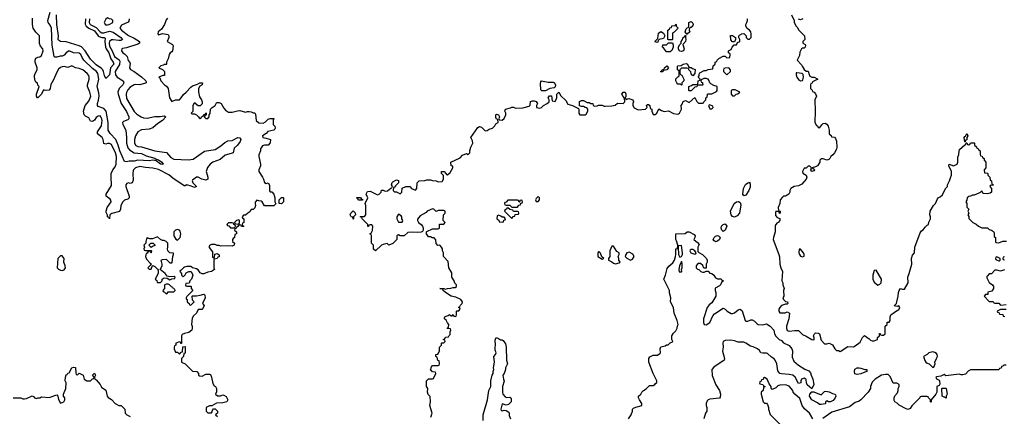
# Model space of a CAD drawing. Header units: inches. Extents: x 2601682 to 2755810, y 449311 to 584050.
# Tile 88 of 256: x 2633798 to 2644229, y 493135 to 497340. Entities that reach past the tile are written whole.
import ezdxf

# ---------------------------------------------------------------- set-up
doc = ezdxf.new("R2010")
doc.units = ezdxf.units.IN
doc.header["$MEASUREMENT"] = 0
doc.layers.add('C6439', color=7, linetype='Continuous')
doc.layers.add('C6449', color=7, linetype='Continuous')

msp = doc.modelspace()

# ---------------------------------------------------------------- linework, layer by layer
at = {"layer": 'C6439', "color": 2}
for points, elevation in [([(2634959, 497350), (2634955, 497325), (2634946, 497314), (2634878, 497282), (2634858, 497250), (2634876, 497230), (2634950, 497171), (2635010, 497145), (2635066, 497110), (2635066, 497090), (2635050, 497079), (2634930, 497041), (2634887, 497033), (2634882, 497030), (2634878, 497010), (2634891, 496990), (2634910, 496979), (2634937, 496950), (2634946, 496906), (2634965, 496885), (2634970, 496874), (2634963, 496830), (2634971, 496811), (2635010, 496791), (2635090, 496735), (2635136, 496690), (2635137, 496683), (2635138, 496670), (2635130, 496666), (2635070, 496649), (2635030, 496654), (2635012, 496650), (2634970, 496623), (2634945, 496595), (2634930, 496568), (2634925, 496550), (2634930, 496506), (2635010, 496367), (2635039, 496339), (2635085, 496310), (2635110, 496300), (2635150, 496295), (2635230, 496315), (2635287, 496313), (2635330, 496321), (2635345, 496310), (2635311, 496270), (2635261, 496239), (2635210, 496192), (2635170, 496178), (2635089, 496171), (2635050, 496150), (2635024, 496110), (2635013, 496070), (2635016, 496030), (2635030, 496007), (2635050, 495996), (2635090, 495991), (2635230, 495950), (2635353, 495933), (2635399, 495879), (2635430, 495863), (2635587, 495853), (2635637, 495863), (2635755, 495945), (2635870, 495963), (2635930, 496001), (2635970, 496039), (2636003, 496057), (2636050, 496059), (2636110, 496091), (2636130, 496086), (2636141, 496070), (2636134, 496050), (2636106, 496010), (2636070, 495978), (2636058, 495930), (2636040, 495920), (2635976, 495904), (2635923, 495857), (2635845, 495830), (2635816, 495810), (2635788, 495772), (2635775, 495730), (2635791, 495670), (2635790, 495648), (2635770, 495638), (2635729, 495649), (2635690, 495669), (2635670, 495669), (2635630, 495638), (2635625, 495630), (2635632, 495610), (2635672, 495570), (2635657, 495563), (2635650, 495562), (2635616, 495576), (2635570, 495589), (2635550, 495578), (2635540, 495580), (2635419, 495659), (2635377, 495697), (2635270, 495751), (2635210, 495765), (2635130, 495772), (2635070, 495782), (2635026, 495770), (2635004, 495750), (2635001, 495739), (2634997, 495710), (2635002, 495638), (2634991, 495610), (2634970, 495604), (2634950, 495609), (2634935, 495605), (2634924, 495590), (2634924, 495570), (2634959, 495470), (2634958, 495450), (2634943, 495437), (2634910, 495425), (2634891, 495409), (2634871, 495370), (2634866, 495330), (2634854, 495306), (2634775, 495285), (2634752, 495270), (2634750, 495228), (2634742, 495242), (2634728, 495250), (2634727, 495267), (2634715, 495295), (2634714, 495310), (2634726, 495350), (2634766, 495410), (2634765, 495425), (2634757, 495437), (2634715, 495470), (2634715, 495490), (2634770, 495582), (2634772, 495610), (2634767, 495650), (2634769, 495710), (2634786, 495750), (2634810, 495781), (2634822, 495810), (2634824, 495890), (2634813, 495930), (2634770, 496017), (2634750, 496029), (2634730, 496029), (2634710, 496021), (2634690, 496029), (2634682, 496070), (2634672, 496090), (2634621, 496130), (2634624, 496150), (2634666, 496214), (2634672, 496270), (2634669, 496290), (2634659, 496310), (2634650, 496319), (2634630, 496317), (2634610, 496304), (2634590, 496274), (2634570, 496259), (2634550, 496264), (2634530, 496299), (2634496, 496316), (2634482, 496330), (2634476, 496370), (2634493, 496430), (2634530, 496476), (2634552, 496530), (2634543, 496570), (2634515, 496630), (2634515, 496650), (2634533, 496710), (2634533, 496730), (2634529, 496750), (2634513, 496770), (2634468, 496810), (2634430, 496824), (2634390, 496829), (2634350, 496849), (2634310, 496833), (2634270, 496843), (2634250, 496841), (2634230, 496832), (2634210, 496814), (2634190, 496784), (2634158, 496702), (2634128, 496652), (2634121, 496610), (2634110, 496594), (2634069, 496589), (2634050, 496598), (2634030, 496549), (2633991, 496510), (2633988, 496510), (2633975, 496530), (2633977, 496550), (2634006, 496630), (2633990, 496646), (2633988, 496668), (2633970, 496678), (2633962, 496690), (2633955, 496730), (2633955, 496750), (2633962, 496770), (2633982, 496810), (2633982, 496830), (2633964, 496890), (2633964, 496910), (2633970, 496932), (2633990, 496942), (2634010, 496945), (2634030, 496962), (2634048, 497010), (2634042, 497030), (2634020, 497060), (2634009, 497089), (2634008, 497170), (2633970, 497208), (2633942, 497250), (2633934, 497290), (2633935, 497355)], 22), ([(2634538, 497350), (2634535, 497310), (2634546, 497290), (2634610, 497256), (2634650, 497210), (2634670, 497200), (2634690, 497201), (2634750, 497218), (2634790, 497208), (2634871, 497150), (2634886, 497130), (2634870, 497121), (2634850, 497120), (2634790, 497127), (2634770, 497125), (2634750, 497110), (2634745, 497090), (2634750, 497059), (2634778, 497010), (2634804, 496950), (2634853, 496913), (2634860, 496900), (2634855, 496865), (2634811, 496790), (2634814, 496754), (2634831, 496730), (2634895, 496690), (2634902, 496670), (2634891, 496650), (2634853, 496610), (2634839, 496570), (2634840, 496550), (2634874, 496450), (2634930, 496367), (2634954, 496310), (2634954, 496290), (2634943, 496277), (2634898, 496262), (2634887, 496250), (2634891, 496230), (2634921, 496170), (2634930, 496090), (2634930, 496030), (2634943, 495983), (2634961, 495961), (2635010, 495930), (2635090, 495922), (2635137, 495897), (2635230, 495873), (2635243, 495863), (2635270, 495856), (2635305, 495830), (2635318, 495810), (2635315, 495805), (2635289, 495810), (2635243, 495843), (2635210, 495850), (2635170, 495844), (2635050, 495850), (2635010, 495840), (2634959, 495841), (2634930, 495833), (2634910, 495835), (2634860, 495950), (2634843, 496010), (2634818, 496070), (2634755, 496135), (2634735, 496170), (2634736, 496250), (2634716, 496370), (2634690, 496398), (2634630, 496421), (2634621, 496430), (2634621, 496450), (2634633, 496487), (2634639, 496530), (2634635, 496565), (2634618, 496630), (2634638, 496710), (2634627, 496770), (2634612, 496790), (2634570, 496822), (2634479, 496910), (2634459, 496939), (2634446, 496970), (2634430, 496984), (2634370, 496990), (2634330, 497007), (2634315, 497005), (2634291, 496990), (2634270, 496963), (2634250, 496953), (2634227, 496953), (2634190, 496942), (2634170, 496942), (2634164, 496950), (2634142, 497070), (2634135, 497250), (2634121, 497281), (2634101, 497310), (2634096, 497330), (2634121, 497419)], 18), ([(2634497, 497350), (2634492, 497292), (2634504, 497270), (2634530, 497251), (2634590, 497220), (2634628, 497168), (2634640, 497160), (2634670, 497152), (2634692, 497152), (2634703, 497143), (2634700, 497110), (2634708, 497048), (2634715, 497030), (2634743, 496990), (2634764, 496924), (2634788, 496890), (2634794, 496870), (2634761, 496830), (2634750, 496757), (2634710, 496718), (2634695, 496750), (2634687, 496790), (2634678, 496810), (2634664, 496824), (2634610, 496862), (2634550, 496920), (2634493, 497010), (2634452, 497052), (2634430, 497064), (2634290, 497105), (2634230, 497109), (2634210, 497124), (2634206, 497130), (2634209, 497170), (2634190, 497290), (2634188, 497390)], 14), ([(2635365, 497355), (2635350, 497338), (2635331, 497290), (2635301, 497239), (2635264, 497210), (2635261, 497190), (2635270, 497178), (2635310, 497192), (2635370, 497182), (2635378, 497170), (2635378, 497150), (2635362, 497110), (2635418, 497078), (2635424, 497064), (2635416, 497010), (2635410, 496998), (2635392, 496988), (2635382, 496970), (2635370, 496926), (2635354, 496890), (2635354, 496870), (2635350, 496866), (2635330, 496866), (2635322, 496858), (2635294, 496850), (2635274, 496830), (2635312, 496812), (2635332, 496792), (2635331, 496749), (2635313, 496747), (2635274, 496730), (2635282, 496722), (2635292, 496690), (2635332, 496650), (2635354, 496634), (2635371, 496611), (2635385, 496510), (2635410, 496474), (2635449, 496491), (2635490, 496492), (2635510, 496511), (2635532, 496548), (2635562, 496570), (2635610, 496625), (2635630, 496638), (2635683, 496657), (2635706, 496670), (2635730, 496672), (2635734, 496670), (2635732, 496650), (2635705, 496635), (2635691, 496610), (2635691, 496570), (2635703, 496523), (2635725, 496490), (2635732, 496470), (2635731, 496449), (2635710, 496428), (2635690, 496428), (2635676, 496436), (2635666, 496450), (2635650, 496458), (2635645, 496455), (2635634, 496430), (2635632, 496368), (2635614, 496350), (2635622, 496342), (2635650, 496342), (2635670, 496332), (2635694, 496310), (2635698, 496298), (2635710, 496294), (2635722, 496298), (2635726, 496310), (2635742, 496318), (2635750, 496334), (2635762, 496338), (2635770, 496354), (2635774, 496350), (2635774, 496330), (2635758, 496322), (2635754, 496310), (2635770, 496294), (2635790, 496294), (2635806, 496310), (2635806, 496330), (2635816, 496344), (2635818, 496390), (2635838, 496410), (2635868, 496430), (2635883, 496457), (2635890, 496462), (2635910, 496462), (2635931, 496451), (2635961, 496401), (2635980, 496380), (2636010, 496358), (2636050, 496358), (2636105, 496375), (2636130, 496376), (2636190, 496358), (2636210, 496365), (2636230, 496365), (2636250, 496362), (2636270, 496352), (2636290, 496352), (2636297, 496337), (2636305, 496270), (2636330, 496246), (2636377, 496243), (2636402, 496258), (2636430, 496285), (2636452, 496292), (2636490, 496294), (2636494, 496290), (2636482, 496278), (2636482, 496230), (2636502, 496210), (2636505, 496190), (2636500, 496180), (2636491, 496169), (2636427, 496153), (2636410, 496135), (2636372, 496110), (2636374, 496090), (2636410, 496085), (2636454, 496070), (2636453, 496033), (2636432, 496008), (2636390, 496009), (2636370, 496002), (2636351, 495970), (2636351, 495950), (2636332, 495908), (2636331, 495890), (2636351, 495810), (2636351, 495790), (2636332, 495750), (2636332, 495730), (2636372, 495670), (2636382, 495650), (2636390, 495614), (2636410, 495602), (2636432, 495612), (2636444, 495584), (2636444, 495524), (2636450, 495514), (2636470, 495514), (2636492, 495490), (2636502, 495450), (2636502, 495410), (2636513, 495387), (2636490, 495368), (2636390, 495366), (2636368, 495408), (2636356, 495416), (2636330, 495418), (2636310, 495426), (2636293, 495407), (2636292, 495390), (2636298, 495370), (2636290, 495346), (2636272, 495328), (2636250, 495326), (2636237, 495303), (2636214, 495290), (2636190, 495266), (2636170, 495266), (2636154, 495250), (2636158, 495238), (2636174, 495230), (2636172, 495190), (2636158, 495182), (2636154, 495170), (2636158, 495158), (2636172, 495150), (2636170, 495146), (2636148, 495148), (2636142, 495162), (2636130, 495166), (2636118, 495162), (2636114, 495150), (2636098, 495142), (2636090, 495126), (2636078, 495122), (2636074, 495110), (2636094, 495090), (2636094, 495070), (2636078, 495062), (2636074, 495030), (2636058, 495022), (2636054, 495010), (2636054, 494990), (2636074, 494970), (2636071, 494949), (2636050, 494938), (2636010, 494942), (2635930, 494938), (2635910, 494946), (2635890, 494946), (2635870, 494958), (2635830, 494958), (2635810, 494946), (2635804, 494936), (2635804, 494924), (2635840, 494880), (2635842, 494822), (2635850, 494814), (2635862, 494818), (2635867, 494853), (2635890, 494862), (2635913, 494847), (2635913, 494827), (2635898, 494822), (2635890, 494808), (2635858, 494802), (2635854, 494790), (2635854, 494710), (2635862, 494690), (2635830, 494669), (2635790, 494664), (2635750, 494646), (2635730, 494646), (2635710, 494658), (2635690, 494688), (2635670, 494698), (2635630, 494708), (2635610, 494722), (2635570, 494722), (2635544, 494716), (2635534, 494710), (2635510, 494686), (2635498, 494682), (2635494, 494670), (2635514, 494650), (2635514, 494630), (2635530, 494614), (2635550, 494634), (2635563, 494657), (2635590, 494672), (2635614, 494670), (2635632, 494632), (2635618, 494590), (2635602, 494570), (2635593, 494547), (2635558, 494542), (2635554, 494530), (2635558, 494518), (2635570, 494514), (2635610, 494514), (2635614, 494510), (2635614, 494490), (2635632, 494470), (2635570, 494406), (2635562, 494390), (2635562, 494382), (2635572, 494372), (2635574, 494350), (2635593, 494333), (2635598, 494318), (2635610, 494314), (2635646, 494350), (2635628, 494368), (2635626, 494410), (2635630, 494414), (2635670, 494412), (2635710, 494418), (2635750, 494432), (2635760, 494420), (2635762, 494390), (2635734, 494330), (2635752, 494310), (2635734, 494270), (2635730, 494266), (2635690, 494266), (2635672, 494230), (2635640, 494200), (2635624, 494176), (2635618, 494110), (2635626, 494090), (2635627, 494070), (2635621, 494050), (2635590, 494024), (2635545, 494015), (2635518, 494002), (2635514, 493990), (2635513, 493907), (2635507, 493907), (2635502, 493922), (2635490, 493926), (2635454, 493910), (2635454, 493890), (2635438, 493882), (2635434, 493870), (2635434, 493850), (2635450, 493814), (2635470, 493814), (2635490, 493794), (2635510, 493814), (2635522, 493818), (2635527, 493873), (2635550, 493874), (2635553, 493813), (2635550, 493806), (2635538, 493802), (2635532, 493768), (2635514, 493750), (2635514, 493710), (2635551, 493691), (2635630, 493614), (2635674, 493610), (2635694, 493590), (2635694, 493570), (2635704, 493564), (2635730, 493562), (2635770, 493582), (2635810, 493582), (2635818, 493578), (2635831, 493551), (2635844, 493484), (2635860, 493460), (2635872, 493450), (2635882, 493430), (2635884, 493396), (2635874, 493370), (2635893, 493353), (2635927, 493353), (2635950, 493362), (2635960, 493360), (2635984, 493344), (2636002, 493310), (2635994, 493290), (2635950, 493278), (2635884, 493276), (2635832, 493248), (2635810, 493248), (2635774, 493230), (2635774, 493190), (2635790, 493174), (2635830, 493174), (2635838, 493182), (2635840, 493200), (2635850, 493214), (2635870, 493214), (2635892, 493190), (2635892, 493168), (2635878, 493162), (2635874, 493150), (2635892, 493132)], 26), ([(2638153, 493127), (2638169, 493170), (2638144, 493250), (2638149, 493290), (2638147, 493347), (2638127, 493367), (2638118, 493390), (2638122, 493430), (2638107, 493453), (2638109, 493511), (2638130, 493534), (2638170, 493534), (2638182, 493538), (2638206, 493590), (2638202, 493602), (2638170, 493606), (2638162, 493622), (2638150, 493626), (2638160, 493660), (2638170, 493674), (2638230, 493674), (2638242, 493678), (2638246, 493690), (2638242, 493722), (2638227, 493727), (2638222, 493762), (2638206, 493770), (2638206, 493790), (2638227, 493793), (2638236, 493804), (2638246, 493830), (2638246, 493870), (2638266, 493890), (2638266, 493910), (2638270, 493914), (2638290, 493914), (2638306, 493930), (2638302, 493942), (2638286, 493950), (2638302, 493958), (2638310, 493974), (2638342, 493978), (2638347, 493993), (2638358, 494002), (2638358, 494030), (2638366, 494050), (2638362, 494062), (2638327, 494067), (2638330, 494074), (2638342, 494078), (2638346, 494110), (2638330, 494126), (2638315, 494155), (2638298, 494170), (2638300, 494180), (2638307, 494193), (2638336, 494204), (2638350, 494214), (2638370, 494202), (2638378, 494202), (2638390, 494214), (2638398, 494198), (2638410, 494194), (2638422, 494198), (2638426, 494210), (2638426, 494250), (2638430, 494254), (2638450, 494254), (2638466, 494270), (2638462, 494282), (2638446, 494290), (2638462, 494298), (2638467, 494313), (2638486, 494330), (2638488, 494350), (2638470, 494374), (2638417, 494397), (2638369, 494409), (2638310, 494448), (2638286, 494470), (2638282, 494482), (2638248, 494490), (2638290, 494492), (2638304, 494484), (2638330, 494492), (2638367, 494493), (2638390, 494502), (2638410, 494502), (2638426, 494510), (2638426, 494530), (2638408, 494548), (2638402, 494570), (2638375, 494610), (2638375, 494655), (2638346, 494710), (2638336, 494776), (2638288, 494828), (2638287, 494867), (2638278, 494890), (2638278, 494910), (2638268, 494930), (2638250, 494948), (2638227, 494947), (2638210, 494966), (2638207, 495007), (2638190, 495026), (2638168, 495028), (2638150, 495038), (2638130, 495038), (2638106, 495070), (2638106, 495090), (2638110, 495094), (2638170, 495122), (2638230, 495122), (2638246, 495130), (2638247, 495173), (2638290, 495174), (2638306, 495190), (2638286, 495210), (2638288, 495270), (2638306, 495290), (2638306, 495310), (2638290, 495318), (2638230, 495318), (2638210, 495308), (2638186, 495330), (2638170, 495334), (2638114, 495310), (2638104, 495296), (2638040, 495260), (2638013, 495227), (2638012, 495210), (2638022, 495190), (2638052, 495170), (2638066, 495150), (2638072, 495130), (2638072, 495108), (2638065, 495095), (2638051, 495089), (2638010, 495083), (2637950, 495089), (2637910, 495084), (2637870, 495048), (2637830, 495048), (2637810, 495058), (2637804, 495056), (2637793, 495047), (2637792, 495010), (2637750, 494968), (2637710, 494948), (2637690, 494966), (2637650, 494958), (2637632, 494948), (2637569, 494889), (2637548, 494908), (2637546, 494950), (2637526, 494970), (2637526, 495050), (2637522, 495062), (2637506, 495070), (2637522, 495078), (2637536, 495104), (2637538, 495150), (2637530, 495166), (2637510, 495166), (2637498, 495162), (2637493, 495147), (2637487, 495147), (2637486, 495170), (2637426, 495230), (2637422, 495242), (2637406, 495250), (2637410, 495254), (2637450, 495254), (2637466, 495270), (2637466, 495370), (2637458, 495390), (2637486, 495450), (2637468, 495490), (2637482, 495518), (2637510, 495522), (2637590, 495482), (2637606, 495490), (2637626, 495510), (2637630, 495534), (2637650, 495532), (2637670, 495522), (2637696, 495524), (2637730, 495554), (2637742, 495558), (2637746, 495570), (2637738, 495590), (2637745, 495615), (2637750, 495622), (2637790, 495642), (2637810, 495634), (2637812, 495610), (2637780, 495580), (2637770, 495566), (2637758, 495562), (2637754, 495530), (2637770, 495514), (2637790, 495514), (2637830, 495494), (2637846, 495510), (2637850, 495554), (2637890, 495572), (2637930, 495572), (2637950, 495552), (2637990, 495534), (2638006, 495550), (2638008, 495610), (2638030, 495632), (2638090, 495634), (2638110, 495642), (2638150, 495642), (2638170, 495634), (2638210, 495632), (2638230, 495622), (2638274, 495626), (2638288, 495650), (2638287, 495687), (2638268, 495710), (2638268, 495730), (2638294, 495730), (2638314, 495710), (2638318, 495698), (2638330, 495694), (2638360, 495720), (2638388, 495770), (2638386, 495786), (2638368, 495790), (2638366, 495830), (2638463, 495877), (2638490, 495902), (2638530, 495922), (2638550, 495912), (2638568, 495930), (2638568, 495950), (2638578, 495990), (2638597, 496030), (2638596, 496056), (2638578, 496090), (2638650, 496198), (2638670, 496206), (2638690, 496201), (2638730, 496162), (2638750, 496165), (2638770, 496178), (2638806, 496190), (2638830, 496214), (2638843, 496237), (2638866, 496250), (2638862, 496282), (2638850, 496286), (2638843, 496303), (2638842, 496330), (2638846, 496334), (2638850, 496338), (2638872, 496330), (2638882, 496310), (2638874, 496290), (2638878, 496278), (2638910, 496274), (2638930, 496294), (2638947, 496333), (2638948, 496350), (2638938, 496370), (2638946, 496390), (2638996, 496404), (2639010, 496414), (2639030, 496414), (2639050, 496402), (2639130, 496405), (2639196, 496424), (2639207, 496433), (2639209, 496471), (2639230, 496478), (2639250, 496478), (2639271, 496471), (2639282, 496450), (2639274, 496430), (2639274, 496410), (2639310, 496402), (2639326, 496410), (2639346, 496430), (2639386, 496450), (2639406, 496470), (2639406, 496490), (2639398, 496510), (2639410, 496534), (2639432, 496532), (2639438, 496478), (2639470, 496474), (2639488, 496510), (2639488, 496552), (2639509, 496571), (2639530, 496534), (2639584, 496484), (2639606, 496446), (2639654, 496430), (2639718, 496398), (2639722, 496390), (2639722, 496350), (2639733, 496333), (2639790, 496332), (2639800, 496340), (2639818, 496370), (2639818, 496390), (2639807, 496407), (2639788, 496408), (2639770, 496418), (2639750, 496418), (2639727, 496427), (2639730, 496472), (2639750, 496482), (2639770, 496482), (2639810, 496462), (2639830, 496462), (2639850, 496452), (2639870, 496452), (2639874, 496430), (2639890, 496422), (2639915, 496425), (2639930, 496434), (2639967, 496433), (2639990, 496422), (2640000, 496423)], 26), ([(2638708, 493090), (2638708, 493150), (2638754, 493310), (2638769, 493410), (2638789, 493450), (2638789, 493510), (2638804, 493570), (2638815, 493590), (2638815, 493610), (2638822, 493630), (2638819, 493650), (2638829, 493710), (2638822, 493770), (2638838, 493790), (2638846, 493810), (2638836, 493836), (2638834, 493870), (2638839, 493890), (2638836, 493944), (2638846, 493970), (2638870, 493962), (2638890, 493945), (2638910, 493945), (2638919, 493939), (2638944, 493904), (2638951, 493870), (2638954, 493730), (2638965, 493690), (2638945, 493650), (2638945, 493630), (2638932, 493590), (2638918, 493570), (2638922, 493530), (2638932, 493508), (2638912, 493450), (2638912, 493390), (2638918, 493370), (2638941, 493341), (2638955, 493335), (2638990, 493338), (2639002, 493330), (2639004, 493324), (2639003, 493290), (2638978, 493262), (2638950, 493254), (2638910, 493266), (2638894, 493210), (2638898, 493198), (2638910, 493194), (2638930, 493202), (2638950, 493198), (2638979, 493179), (2638985, 493170), (2638985, 493145), (2638998, 493110)], 22), ([(2633730, 493332), (2633810, 493332), (2633830, 493322), (2633850, 493322), (2633870, 493326), (2633930, 493351), (2633944, 493344), (2633954, 493330), (2633975, 493325), (2633989, 493331), (2634010, 493332), (2634030, 493342), (2634110, 493335), (2634190, 493362), (2634202, 493350), (2634210, 493314), (2634230, 493274), (2634266, 493290), (2634278, 493310), (2634278, 493330), (2634262, 493350), (2634262, 493370), (2634288, 493432), (2634289, 493490), (2634279, 493510), (2634282, 493550), (2634290, 493574), (2634302, 493578), (2634310, 493594), (2634322, 493598), (2634350, 493651), (2634370, 493658), (2634390, 493652), (2634393, 493593), (2634398, 493578), (2634410, 493574), (2634430, 493592), (2634470, 493572), (2634482, 493530), (2634510, 493512), (2634547, 493513), (2634570, 493534), (2634582, 493538), (2634586, 493550), (2634568, 493570), (2634590, 493594), (2634602, 493570), (2634592, 493550), (2634594, 493530), (2634610, 493522), (2634651, 493471), (2634664, 493444), (2634711, 493411), (2634726, 493350), (2634735, 493335), (2634770, 493312), (2634811, 493271), (2634850, 493251), (2634874, 493250), (2634911, 493211), (2634914, 493170), (2634934, 493150), (2634970, 493134)], 22)]:
    msp.add_lwpolyline(points, dxfattribs=dict(at, elevation=elevation))
for points, elevation in [([(2634730, 497358), (2634710, 497346), (2634692, 497310), (2634707, 497287), (2634730, 497287), (2634746, 497290), (2634786, 497310), (2634786, 497330), (2634770, 497346), (2634748, 497348)], 22), ([(2639397, 496677), (2639450, 496679), (2639463, 496670), (2639474, 496646), (2639471, 496629), (2639461, 496619), (2639414, 496610), (2639370, 496586), (2639330, 496586), (2639318, 496598), (2639315, 496665), (2639318, 496682), (2639326, 496690)], 26), ([(2636570, 495388), (2636546, 495390), (2636546, 495430), (2636570, 495454), (2636590, 495454), (2636594, 495450), (2636592, 495408)], 26), ([(2637390, 495426), (2637382, 495442), (2637366, 495450), (2637370, 495454), (2637410, 495454), (2637418, 495438), (2637433, 495433), (2637430, 495426)], 26), ([(2639290, 495466), (2639270, 495446), (2639262, 495430), (2639270, 495414), (2639290, 495414), (2639306, 495430), (2639306, 495450)], 26), ([(2639110, 495426), (2639098, 495422), (2639094, 495406), (2639090, 495406), (2639082, 495422), (2639070, 495426), (2638970, 495426), (2638953, 495407), (2638938, 495402), (2638934, 495390), (2638938, 495378), (2638950, 495374), (2638990, 495374), (2639010, 495354), (2639070, 495354), (2639087, 495373), (2639102, 495378), (2639106, 495394), (2639122, 495398), (2639126, 495410), (2639122, 495422)], 26), ([(2638970, 495346), (2638958, 495342), (2638954, 495330), (2638938, 495322), (2638934, 495310), (2639010, 495234), (2639027, 495253), (2639042, 495258), (2639047, 495273), (2639082, 495278), (2639086, 495290), (2639082, 495302), (2639070, 495306), (2639030, 495306), (2639022, 495322), (2638990, 495326)], 26), ([(2637330, 495226), (2637326, 495246), (2637309, 495249), (2637298, 495270), (2637306, 495290), (2637332, 495312), (2637353, 495293), (2637354, 495270), (2637334, 495250), (2637334, 495230)], 26), ([(2637810, 495278), (2637792, 495250), (2637792, 495230), (2637810, 495194), (2637850, 495194), (2637858, 495210), (2637848, 495228), (2637848, 495250), (2637840, 495260)], 26), ([(2638870, 495266), (2638858, 495262), (2638854, 495230), (2638873, 495213), (2638878, 495198), (2638910, 495194), (2638922, 495198), (2638927, 495213), (2638942, 495218), (2638946, 495230), (2638930, 495246), (2638910, 495246), (2638896, 495256)], 26), ([(2636050, 495186), (2636010, 495186), (2635994, 495170), (2635998, 495158), (2636013, 495153), (2636030, 495134), (2636070, 495134), (2636082, 495138), (2636086, 495150), (2636082, 495162), (2636067, 495167), (2636062, 495182)], 26), ([(2636118, 495218), (2636094, 495210), (2636074, 495190), (2636078, 495178), (2636110, 495174), (2636122, 495178), (2636126, 495190), (2636126, 495210)], 26), ([(2635258, 495038), (2635204, 495016), (2635176, 495016), (2635150, 495026), (2635142, 495018), (2635134, 494990), (2635134, 494970), (2635114, 494950), (2635122, 494930), (2635114, 494910), (2635118, 494898), (2635130, 494894), (2635190, 494894), (2635194, 494890), (2635192, 494868), (2635186, 494870), (2635182, 494882), (2635170, 494886), (2635158, 494882), (2635150, 494866), (2635138, 494862), (2635133, 494847), (2635132, 494830), (2635142, 494802), (2635180, 494760), (2635194, 494750), (2635154, 494710), (2635170, 494694), (2635190, 494694), (2635206, 494734), (2635210, 494734), (2635230, 494722), (2635257, 494697), (2635264, 494684), (2635266, 494650), (2635234, 494590), (2635250, 494574), (2635254, 494554), (2635290, 494554), (2635306, 494570), (2635309, 494591), (2635330, 494602), (2635360, 494600), (2635390, 494582), (2635410, 494594), (2635442, 494598), (2635446, 494610), (2635436, 494616), (2635390, 494615), (2635362, 494622), (2635338, 494650), (2635286, 494690), (2635308, 494732), (2635309, 494750), (2635298, 494790), (2635310, 494798), (2635350, 494801), (2635390, 494762), (2635410, 494762), (2635414, 494766), (2635419, 494830), (2635428, 494850), (2635426, 494866), (2635390, 494869), (2635369, 494890), (2635364, 494910), (2635369, 494930), (2635368, 494970), (2635349, 494989), (2635330, 494998), (2635310, 494998), (2635290, 495008)], 26), ([(2635470, 495115), (2635450, 495108), (2635432, 495090), (2635432, 495050), (2635452, 495012), (2635470, 495002), (2635497, 495030), (2635505, 495070), (2635499, 495099), (2635490, 495109)], 26), ([(2635190, 494926), (2635166, 494950), (2635188, 494972), (2635212, 494972), (2635230, 494954), (2635230, 494946), (2635204, 494936)], 26), ([(2634250, 494838), (2634230, 494838), (2634201, 494810), (2634195, 494710), (2634210, 494695), (2634230, 494684), (2634250, 494681), (2634270, 494687), (2634283, 494710), (2634281, 494730), (2634265, 494770), (2634269, 494810)], 26), ([(2639938, 494878), (2639930, 494878), (2639922, 494870), (2639922, 494830), (2639970, 494802), (2639986, 494810), (2639966, 494826), (2639950, 494866)], 26), ([(2635370, 494538), (2635350, 494538), (2635334, 494530), (2635334, 494490), (2635314, 494470), (2635318, 494458), (2635333, 494453), (2635350, 494434), (2635362, 494438), (2635370, 494454), (2635430, 494454), (2635446, 494470), (2635442, 494482), (2635427, 494487), (2635422, 494502), (2635407, 494507), (2635386, 494530)], 26)]:
    msp.add_lwpolyline(points, close=True, dxfattribs=dict(at, elevation=elevation))
at = {"layer": 'C6449', "color": 2}
for points, elevation in [([(2640000, 496423), (2640070, 496426), (2640107, 496433), (2640130, 496454), (2640190, 496452), (2640208, 496470), (2640207, 496507), (2640190, 496526), (2640178, 496550), (2640190, 496572), (2640212, 496570), (2640218, 496550), (2640218, 496522), (2640214, 496514), (2640218, 496498), (2640230, 496494), (2640238, 496502), (2640250, 496505), (2640292, 496490), (2640302, 496470), (2640292, 496450), (2640292, 496430), (2640306, 496406), (2640350, 496385), (2640428, 496392), (2640446, 496410), (2640438, 496430), (2640450, 496442), (2640460, 496440), (2640474, 496430), (2640478, 496398), (2640494, 496390), (2640494, 496370), (2640510, 496334), (2640530, 496334), (2640546, 496350), (2640570, 496394), (2640597, 496377), (2640626, 496366), (2640670, 496374), (2640725, 496345), (2640770, 496338), (2640779, 496341), (2640788, 496350), (2640808, 496390), (2640806, 496430), (2640816, 496444), (2640827, 496473), (2640850, 496482), (2640890, 496462), (2640950, 496514), (2640970, 496474), (2640990, 496454), (2641030, 496454), (2641042, 496458), (2641046, 496470), (2641066, 496490), (2641066, 496510), (2641082, 496518), (2641086, 496550), (2641090, 496554), (2641130, 496554), (2641180, 496580), (2641188, 496590), (2641186, 496630), (2641150, 496642), (2641120, 496660), (2641109, 496669), (2641099, 496699), (2641090, 496708), (2641070, 496715), (2641045, 496715), (2641018, 496702), (2641014, 496690), (2641018, 496678), (2641030, 496674), (2641033, 496667), (2641034, 496650), (2641030, 496646), (2640990, 496646), (2640978, 496642), (2640972, 496628), (2640950, 496626), (2640910, 496586), (2640890, 496586), (2640886, 496590), (2640887, 496633), (2640916, 496644), (2640930, 496654), (2640970, 496654), (2640982, 496658), (2640986, 496690), (2641002, 496698), (2641006, 496710), (2640986, 496730), (2640995, 496745), (2640996, 496764), (2641003, 496777), (2641050, 496802), (2641070, 496802), (2641093, 496813), (2641142, 496818), (2641146, 496850), (2641166, 496870), (2641166, 496890), (2641182, 496898), (2641186, 496910), (2641206, 496930), (2641250, 496954), (2641270, 496954), (2641290, 496934), (2641322, 496938), (2641326, 496970), (2641322, 496982), (2641306, 496990), (2641306, 497010), (2641335, 497025), (2641346, 497050), (2641367, 497073), (2641390, 497074), (2641403, 497097), (2641426, 497110), (2641428, 497130), (2641418, 497150), (2641418, 497170), (2641423, 497177), (2641449, 497191), (2641470, 497192), (2641494, 497170), (2641494, 497150), (2641510, 497134), (2641530, 497134), (2641546, 497150), (2641548, 497190), (2641542, 497210), (2641528, 497230), (2641505, 497245), (2641489, 497270), (2641489, 497290), (2641502, 497310), (2641509, 497330), (2641508, 497348)], 26), ([(2641974, 497390), (2642002, 497330), (2642002, 497310), (2642022, 497270), (2642037, 497257), (2642050, 497234), (2642080, 497200), (2642113, 497167), (2642114, 497130), (2642094, 497110), (2642094, 497090), (2642118, 497078), (2642122, 497070), (2642118, 497050), (2642110, 497038), (2642090, 497038), (2642082, 497030), (2642064, 496996), (2642060, 496960), (2642034, 496910), (2642082, 496862), (2642086, 496846), (2642110, 496812), (2642130, 496794), (2642150, 496794), (2642160, 496760), (2642170, 496742), (2642190, 496731), (2642214, 496730), (2642252, 496710), (2642198, 496682), (2642193, 496667), (2642178, 496662), (2642174, 496650), (2642174, 496610), (2642193, 496593), (2642198, 496578), (2642213, 496573), (2642230, 496554), (2642238, 496530), (2642222, 496490), (2642226, 496370), (2642222, 496250), (2642238, 496218), (2642250, 496214), (2642258, 496198), (2642270, 496194), (2642290, 496214), (2642294, 496226), (2642310, 496238), (2642330, 496242), (2642350, 496232), (2642361, 496210), (2642373, 496167), (2642374, 496130), (2642393, 496113), (2642398, 496098), (2642430, 496094), (2642440, 496080), (2642451, 496051), (2642453, 495990), (2642450, 495968), (2642431, 495929), (2642413, 495907), (2642391, 495890), (2642382, 495870), (2642370, 495858), (2642350, 495849), (2642310, 495866), (2642290, 495866), (2642274, 495850), (2642274, 495830), (2642251, 495789), (2642230, 495779), (2642194, 495770), (2642216, 495756), (2642218, 495750), (2642210, 495738), (2642188, 495730), (2642178, 495750), (2642186, 495770), (2642170, 495786), (2642150, 495786), (2642130, 495766), (2642110, 495766), (2642092, 495730), (2642093, 495713), (2642131, 495691), (2642136, 495670), (2642131, 495650), (2642085, 495595), (2642050, 495578), (2642002, 495570), (2641968, 495552), (2641958, 495530), (2641956, 495510), (2641945, 495490), (2641910, 495469), (2641891, 495469), (2641880, 495460), (2641854, 495430), (2641852, 495390), (2641834, 495350), (2641838, 495318), (2641854, 495310), (2641854, 495290), (2641847, 495287), (2641842, 495302), (2641830, 495306), (2641810, 495306), (2641804, 495296), (2641804, 495264), (2641824, 495244), (2641850, 495234), (2641852, 495210), (2641834, 495190), (2641818, 495182), (2641803, 495157), (2641803, 495090), (2641783, 495030), (2641781, 495010), (2641841, 494850), (2641846, 494826), (2641851, 494750), (2641861, 494710), (2641878, 494670), (2641872, 494572), (2641882, 494550), (2641882, 494530), (2641898, 494490), (2641891, 494470), (2641894, 494410), (2641882, 494390), (2641890, 494374), (2641910, 494354), (2641932, 494350), (2641934, 494330), (2641930, 494326), (2641910, 494326), (2641870, 494309), (2641851, 494290), (2641841, 494270), (2641841, 494250), (2641852, 494232), (2641908, 494232), (2641930, 494242), (2641952, 494230), (2641947, 494170), (2641921, 494090), (2641921, 494070), (2641930, 494046), (2641950, 494039), (2642010, 494046), (2642050, 494045), (2642090, 494001), (2642130, 493986), (2642190, 493951), (2642210, 493946), (2642214, 493950), (2642214, 493966), (2642209, 493990), (2642217, 494010), (2642230, 494019), (2642257, 494017), (2642271, 494010), (2642290, 493942), (2642325, 493905), (2642350, 493902), (2642372, 493912), (2642410, 493892), (2642432, 493852), (2642450, 493834), (2642472, 493832), (2642490, 493822), (2642570, 493874), (2642630, 493872), (2642650, 493882), (2642700, 493920), (2642726, 493970), (2642748, 493992), (2642797, 493957), (2642810, 493942), (2642830, 493934), (2642850, 493934), (2642886, 493950), (2642886, 493970), (2642906, 493990), (2642907, 494013), (2642913, 494013), (2642918, 493998), (2642930, 493994), (2642950, 493994), (2642966, 494010), (2642966, 494090), (2642986, 494110), (2642988, 494132), (2643010, 494134), (2643018, 494150), (2643018, 494190), (2643028, 494210), (2643098, 494262), (2643110, 494265), (2643122, 494290), (2643110, 494308), (2643090, 494298), (2643066, 494306), (2643066, 494310), (2643088, 494330), (2643089, 494350), (2643106, 494410), (2643107, 494447), (2643115, 494470), (2643130, 494491), (2643150, 494482), (2643170, 494482), (2643209, 494550), (2643205, 494610), (2643221, 494650), (2643249, 494750), (2643244, 494810), (2643256, 494844), (2643277, 494870), (2643281, 494930), (2643338, 495082), (2643350, 495102), (2643370, 495112), (2643390, 495142), (2643410, 495162), (2643426, 495170), (2643428, 495192), (2643448, 495230), (2643448, 495250), (2643438, 495270), (2643442, 495310), (2643478, 495370), (2643498, 495390), (2643520, 495440), (2643529, 495451), (2643550, 495462), (2643575, 495485), (2643606, 495550), (2643626, 495570), (2643626, 495590), (2643649, 495630), (2643657, 495663), (2643669, 495690), (2643669, 495730), (2643642, 495790), (2643646, 495810), (2643690, 495791), (2643728, 495810), (2643738, 495830), (2643736, 495884), (2643748, 495912), (2643749, 495950), (2643755, 495965), (2643810, 496014), (2643822, 496018), (2643826, 496034), (2643830, 496034), (2643838, 496018), (2643850, 496014), (2643862, 496018), (2643870, 496034), (2643910, 496034), (2643914, 496030), (2643914, 496010), (2643933, 495993), (2643938, 495978), (2643950, 495974), (2643958, 495958), (2643974, 495950), (2643974, 495910), (2643978, 495898), (2643993, 495893), (2643998, 495878), (2644014, 495870), (2644014, 495850), (2644034, 495830), (2644032, 495768), (2644014, 495750), (2644018, 495718), (2644050, 495714), (2644054, 495710), (2644054, 495690), (2644074, 495670), (2644078, 495638), (2644094, 495630), (2644098, 495598), (2644114, 495590), (2644110, 495586), (2644078, 495582), (2644074, 495570), (2644092, 495552), (2644092, 495510), (2644080, 495500), (2644050, 495495), (2644010, 495498), (2644002, 495502), (2643990, 495526), (2643973, 495507), (2643960, 495500), (2643910, 495478), (2643890, 495478), (2643870, 495468), (2643853, 495467), (2643834, 495450), (2643832, 495428), (2643822, 495410), (2643832, 495390), (2643833, 495353), (2643852, 495330), (2643842, 495310), (2643852, 495290), (2643842, 495270), (2643852, 495252), (2643853, 495233), (2643894, 495190), (2643930, 495174), (2643954, 495150), (2643990, 495134), (2644050, 495134), (2644070, 495114), (2644094, 495110), (2644113, 495093), (2644120, 495080), (2644122, 495042), (2644134, 495030), (2644134, 494990), (2644138, 494978), (2644170, 494974), (2644213, 494993), (2644253, 494993)], 26), ([(2642094, 497350), (2642070, 497338), (2642050, 497346)], 26), ([(2640249, 493110), (2640275, 493150), (2640289, 493190), (2640290, 493212), (2640299, 493221), (2640327, 493233), (2640389, 493251), (2640389, 493270), (2640363, 493310), (2640355, 493330), (2640355, 493350), (2640378, 493370), (2640390, 493392), (2640408, 493410), (2640435, 493425), (2640470, 493462), (2640510, 493462), (2640528, 493472), (2640535, 493485), (2640547, 493493), (2640548, 493510), (2640509, 493589), (2640462, 493710), (2640462, 493750), (2640475, 493765), (2640510, 493785), (2640555, 493785), (2640580, 493800), (2640588, 493810), (2640582, 493850), (2640590, 493872), (2640636, 493884), (2640650, 493892), (2640667, 493893), (2640690, 493914), (2640715, 493925), (2640718, 493930), (2640706, 493950), (2640708, 493990), (2640723, 494017), (2640750, 494042), (2640764, 494070), (2640766, 494094), (2640773, 494110), (2640764, 494150), (2640732, 494230), (2640725, 494290), (2640693, 494350), (2640697, 494390), (2640683, 494443), (2640682, 494470), (2640622, 494590), (2640641, 494630), (2640657, 494703), (2640674, 494726), (2640719, 494761), (2640734, 494790), (2640745, 494830), (2640749, 494850), (2640749, 494910), (2640766, 494914), (2640769, 494950), (2640757, 494997), (2640749, 495010), (2640749, 495071), (2640848, 495072), (2640870, 495091), (2640890, 495092), (2640944, 495064), (2640954, 495050), (2640951, 495030), (2640938, 495010), (2640979, 494979), (2640995, 494955), (2640983, 494930), (2640982, 494882), (2640991, 494871), (2641030, 494851), (2641074, 494810), (2641082, 494790), (2641082, 494770), (2641071, 494750), (2641070, 494706), (2641047, 494707), (2641035, 494735), (2641010, 494754), (2640990, 494754), (2640975, 494745), (2640966, 494730), (2640965, 494710), (2640977, 494697), (2640994, 494690), (2641014, 494670), (2641030, 494662), (2641050, 494662), (2641070, 494674), (2641090, 494674), (2641110, 494652), (2641132, 494650), (2641151, 494631), (2641170, 494602), (2641190, 494592), (2641230, 494594), (2641238, 494578), (2641254, 494570), (2641238, 494562), (2641222, 494530), (2641210, 494518), (2641166, 494494), (2641165, 494470), (2641172, 494448), (2641174, 494410), (2641130, 494338), (2641103, 494317), (2641081, 494290), (2641043, 494170), (2641041, 494130), (2641048, 494108), (2641070, 494104), (2641109, 494130), (2641141, 494199), (2641158, 494222), (2641250, 494282), (2641270, 494272), (2641292, 494250), (2641335, 494225), (2641350, 494225), (2641370, 494231), (2641410, 494265), (2641431, 494271), (2641450, 494252), (2641485, 494150), (2641490, 494145), (2641510, 494145), (2641543, 494157), (2641557, 494157), (2641583, 494143), (2641610, 494116), (2641622, 494110), (2641670, 494106), (2641710, 494116), (2641750, 494091), (2641786, 494050), (2641796, 494010), (2641810, 493985), (2641845, 493950), (2641870, 493939), (2641890, 493916), (2641950, 493885), (2641978, 493850), (2641986, 493830), (2641983, 493763), (2642000, 493720), (2642050, 493677), (2642115, 493635), (2642158, 493618), (2642177, 493597), (2642181, 493570), (2642201, 493530), (2642211, 493471), (2642190, 493426), (2642142, 493470), (2642134, 493490), (2642130, 493526), (2642110, 493539), (2642082, 493530), (2642072, 493510), (2642072, 493490), (2642050, 493482), (2642012, 493552), (2641990, 493570), (2641950, 493579), (2641870, 493584), (2641850, 493589), (2641830, 493618), (2641819, 493690), (2641803, 493730), (2641790, 493745), (2641762, 493762), (2641721, 493801), (2641710, 493806), (2641670, 493804), (2641650, 493809), (2641634, 493834), (2641613, 493850), (2641570, 493871), (2641540, 493880), (2641490, 493912), (2641470, 493920), (2641410, 493923), (2641370, 493937), (2641330, 493942), (2641270, 493938), (2641251, 493929), (2641247, 493913), (2641251, 493870), (2641245, 493825), (2641265, 493750), (2641262, 493730), (2641150, 493655), (2641131, 493630), (2641133, 493567), (2641172, 493468), (2641211, 493410), (2641221, 493370), (2641220, 493340), (2641211, 493329), (2641110, 493316), (2641090, 493309), (2641081, 493300), (2641071, 493270), (2641071, 493250), (2641079, 493230), (2641078, 493190), (2641065, 493170), (2641046, 493110)], 22), ([(2644230, 494826), (2644218, 494822), (2644214, 494810), (2644218, 494798), (2644230, 494794)], 26), ([(2644232, 494688), (2644190, 494675), (2644150, 494686), (2644130, 494686), (2644093, 494647), (2644070, 494646), (2644050, 494626), (2644044, 494616), (2644044, 494604), (2644070, 494554), (2644102, 494530), (2644114, 494510), (2644114, 494490), (2644098, 494462), (2644054, 494450), (2644053, 494427), (2644030, 494426), (2644014, 494410), (2644070, 494354), (2644110, 494354), (2644118, 494338), (2644130, 494334), (2644170, 494334), (2644190, 494314), (2644250, 494322)], 26), ([(2644250, 494266), (2644190, 494266), (2644154, 494250), (2644158, 494238), (2644173, 494233), (2644178, 494218), (2644213, 494213), (2644218, 494198), (2644233, 494193)], 26), ([(2644250, 493678), (2644222, 493678), (2644213, 493667), (2644198, 493662), (2644194, 493646), (2644178, 493642), (2644170, 493629), (2643870, 493628), (2643845, 493615), (2643817, 493583), (2643790, 493574), (2643770, 493574), (2643750, 493582), (2643610, 493566), (2643590, 493578), (2643558, 493562), (2643510, 493555), (2643502, 493550), (2643510, 493534), (2643538, 493518), (2643542, 493510), (2643544, 493476), (2643538, 493462), (2643514, 493450), (2643513, 493393), (2643505, 493370), (2643454, 493310), (2643453, 493287), (2643446, 493290), (2643446, 493310), (2643426, 493330), (2643422, 493342), (2643410, 493346), (2643350, 493346), (2643338, 493342), (2643334, 493330), (2643280, 493280), (2643250, 493248), (2643230, 493218), (2643210, 493208), (2643190, 493213), (2643115, 493255), (2643095, 493275), (2643069, 493289), (2643063, 493303), (2643062, 493330), (2643069, 493351), (2643096, 493384), (2643106, 493410), (2643106, 493430), (2643115, 493450), (2643114, 493474), (2643090, 493488), (2643050, 493486), (2643018, 493558), (2642999, 493579), (2642970, 493579), (2642929, 493571), (2642862, 493530), (2642830, 493498), (2642811, 493450), (2642811, 493429), (2642785, 493390), (2642710, 493309), (2642690, 493295), (2642650, 493282), (2642590, 493235), (2642400, 493180), (2642308, 493112)], 26), ([(2642202, 493110), (2642164, 493170), (2642113, 493213), (2642089, 493250), (2642063, 493323), (2642009, 493369), (2641993, 493393), (2641989, 493410), (2641950, 493454), (2641912, 493468), (2641850, 493466), (2641830, 493458), (2641810, 493438), (2641770, 493418), (2641758, 493430), (2641758, 493450), (2641738, 493478), (2641718, 493530), (2641690, 493546), (2641678, 493542), (2641673, 493527), (2641658, 493522), (2641653, 493507), (2641638, 493502), (2641634, 493490), (2641638, 493478), (2641670, 493474), (2641678, 493458), (2641694, 493450), (2641678, 493442), (2641674, 493410), (2641654, 493390), (2641654, 493370), (2641674, 493290), (2641690, 493274), (2641710, 493274), (2641720, 493260), (2641732, 493230), (2641732, 493210), (2641750, 493154), (2641870, 493034)], 26)]:
    msp.add_lwpolyline(points, dxfattribs=dict(at, elevation=elevation))
for points, elevation in [([(2640866, 497186), (2640848, 497212), (2640858, 497242), (2640870, 497254), (2640882, 497258), (2640887, 497273), (2640888, 497310), (2640910, 497322), (2640930, 497302), (2640934, 497286), (2640910, 497258), (2640902, 497258), (2640894, 497250), (2640892, 497228), (2640896, 497210), (2640870, 497186)], 26), ([(2640670, 497126), (2640666, 497130), (2640666, 497230), (2640682, 497238), (2640687, 497253), (2640702, 497258), (2640707, 497273), (2640742, 497278), (2640750, 497294), (2640754, 497290), (2640754, 497270), (2640772, 497250), (2640730, 497206), (2640718, 497202), (2640714, 497190), (2640714, 497130), (2640710, 497126)], 26), ([(2640550, 497098), (2640530, 497106), (2640529, 497111), (2640558, 497142), (2640564, 497196), (2640590, 497214), (2640618, 497198), (2640634, 497170), (2640618, 497142), (2640574, 497130), (2640562, 497118), (2640558, 497102)], 26), ([(2640810, 497002), (2640787, 497007), (2640778, 497030), (2640778, 497050), (2640787, 497073), (2640806, 497090), (2640806, 497110), (2640816, 497124), (2640826, 497150), (2640842, 497158), (2640850, 497174), (2640854, 497174), (2640851, 497150), (2640856, 497130), (2640851, 497110), (2640822, 497078), (2640836, 497030), (2640830, 497009)], 26), ([(2641350, 497106), (2641330, 497126), (2641327, 497173), (2641350, 497174), (2641382, 497150), (2641382, 497130), (2641370, 497106)], 26), ([(2640650, 496998), (2640620, 497040), (2640609, 497050), (2640610, 497074), (2640650, 497074), (2640670, 497094), (2640713, 497093), (2640722, 497070), (2640722, 497050), (2640705, 497015), (2640690, 496998)], 26), ([(2640590, 496786), (2640586, 496790), (2640602, 496798), (2640606, 496810), (2640626, 496814), (2640628, 496830), (2640652, 496852), (2640672, 496828), (2640652, 496808), (2640618, 496802), (2640610, 496788)], 26), ([(2640890, 496834), (2640910, 496834), (2640924, 496824), (2640953, 496813), (2640952, 496770), (2640930, 496746), (2640910, 496766), (2640907, 496787), (2640886, 496810), (2640882, 496822), (2640867, 496827), (2640810, 496826), (2640793, 496807), (2640793, 496773), (2640798, 496758), (2640812, 496752), (2640834, 496710), (2640834, 496690), (2640814, 496670), (2640814, 496650), (2640810, 496646), (2640798, 496658), (2640770, 496658), (2640758, 496670), (2640748, 496690), (2640748, 496712), (2640770, 496734), (2640782, 496738), (2640786, 496750), (2640786, 496790), (2640782, 496802), (2640766, 496810), (2640767, 496847), (2640770, 496852), (2640807, 496853), (2640826, 496870), (2640857, 496877), (2640872, 496870), (2640882, 496842)], 26), ([(2641310, 496828), (2641273, 496827), (2641258, 496822), (2641254, 496810), (2641254, 496790), (2641290, 496754), (2641328, 496790), (2641328, 496810)], 26), ([(2642030, 496778), (2642025, 496775), (2642024, 496756), (2642031, 496730), (2642050, 496705), (2642070, 496692), (2642090, 496694), (2642096, 496704), (2642102, 496730), (2642099, 496759), (2642088, 496768)], 26), ([(2641350, 496598), (2641334, 496590), (2641334, 496550), (2641350, 496534), (2641370, 496534), (2641388, 496552), (2641407, 496553), (2641426, 496570), (2641376, 496596)], 26), ([(2641110, 496438), (2641094, 496430), (2641110, 496394), (2641130, 496394), (2641146, 496410), (2641142, 496422)], 26), ([(2643810, 496046), (2643802, 496090), (2643810, 496102), (2643816, 496104), (2643830, 496132), (2643842, 496110), (2643832, 496090), (2643832, 496068), (2643818, 496062), (2643814, 496046)], 26), ([(2641470, 495474), (2641459, 495490), (2641467, 495550), (2641487, 495593), (2641510, 495611), (2641526, 495614), (2641530, 495622), (2641538, 495598), (2641536, 495564), (2641522, 495530), (2641490, 495479)], 22), ([(2641370, 495245), (2641350, 495253), (2641335, 495270), (2641329, 495310), (2641367, 495393), (2641390, 495410), (2641414, 495414), (2641430, 495403), (2641437, 495377), (2641422, 495290), (2641400, 495260)], 22), ([(2641250, 495095), (2641235, 495110), (2641229, 495130), (2641234, 495150), (2641249, 495170), (2641270, 495176), (2641291, 495150), (2641270, 495109)], 22), ([(2641170, 494985), (2641150, 494999), (2641144, 495010), (2641155, 495030), (2641170, 495045), (2641190, 495053), (2641202, 495050), (2641218, 495030), (2641211, 495010), (2641190, 494993)], 22), ([(2640090, 494938), (2640070, 494938), (2640051, 494890), (2640051, 494829), (2640034, 494810), (2640034, 494790), (2640070, 494774), (2640090, 494758), (2640110, 494751), (2640150, 494762), (2640158, 494770), (2640146, 494790), (2640146, 494810), (2640138, 494830), (2640148, 494850), (2640147, 494867), (2640123, 494883)], 26), ([(2640810, 494946), (2640778, 494942), (2640773, 494927), (2640776, 494850), (2640790, 494822), (2640810, 494831), (2640818, 494850), (2640821, 494870)], 22), ([(2640255, 494875), (2640230, 494868), (2640218, 494850), (2640212, 494830), (2640230, 494812), (2640270, 494792), (2640290, 494802), (2640308, 494830), (2640295, 494855)], 26), ([(2640930, 494904), (2640910, 494904), (2640902, 494898), (2640896, 494890), (2640907, 494870), (2640950, 494854), (2640962, 494858), (2640966, 494870), (2640949, 494890)], 22), ([(2642070, 494908), (2642054, 494906), (2642051, 494870), (2642058, 494850), (2642070, 494832), (2642090, 494825), (2642108, 494832), (2642109, 494850), (2642102, 494870)], 30), ([(2644150, 494826), (2644138, 494822), (2644134, 494810), (2644138, 494798), (2644170, 494782), (2644178, 494782), (2644186, 494790), (2644186, 494810)], 26), ([(2640810, 494778), (2640788, 494732), (2640781, 494690), (2640786, 494666), (2640810, 494666), (2640813, 494670), (2640808, 494690), (2640816, 494710), (2640816, 494756)], 22), ([(2642870, 494684), (2642850, 494682), (2642837, 494630), (2642835, 494590), (2642850, 494556), (2642890, 494527), (2642910, 494536), (2642924, 494550), (2642929, 494590)], 30), ([(2643470, 493819), (2643430, 493809), (2643411, 493789), (2643374, 493770), (2643387, 493727), (2643398, 493710), (2643410, 493698), (2643431, 493691), (2643470, 493654), (2643482, 493658), (2643490, 493674), (2643495, 493690), (2643494, 493710), (2643509, 493750), (2643522, 493770), (2643519, 493790), (2643510, 493802), (2643493, 493813)], 26), ([(2642670, 493577), (2642646, 493586), (2642641, 493610), (2642646, 493634), (2642670, 493651), (2642690, 493651), (2642710, 493647), (2642750, 493631), (2642774, 493630), (2642771, 493610), (2642750, 493605), (2642710, 493585)], 22), ([(2642368, 493288), (2642350, 493298), (2642344, 493296), (2642334, 493290), (2642334, 493270), (2642330, 493269), (2642290, 493259), (2642270, 493262), (2642250, 493278), (2642190, 493309), (2642164, 493350), (2642168, 493370), (2642190, 493394), (2642210, 493394), (2642290, 493362), (2642323, 493397), (2642339, 493401), (2642374, 493394), (2642410, 493376), (2642434, 493370), (2642442, 493362), (2642445, 493350), (2642438, 493330), (2642417, 493303), (2642389, 493289)], 22), ([(2643610, 493328), (2643598, 493338), (2643590, 493338), (2643569, 493350), (2643566, 493430), (2643570, 493434), (2643610, 493434), (2643614, 493430), (2643622, 493370), (2643614, 493350), (2643614, 493330)], 26)]:
    msp.add_lwpolyline(points, close=True, dxfattribs=dict(at, elevation=elevation))

doc.saveas('drawing.dxf')
